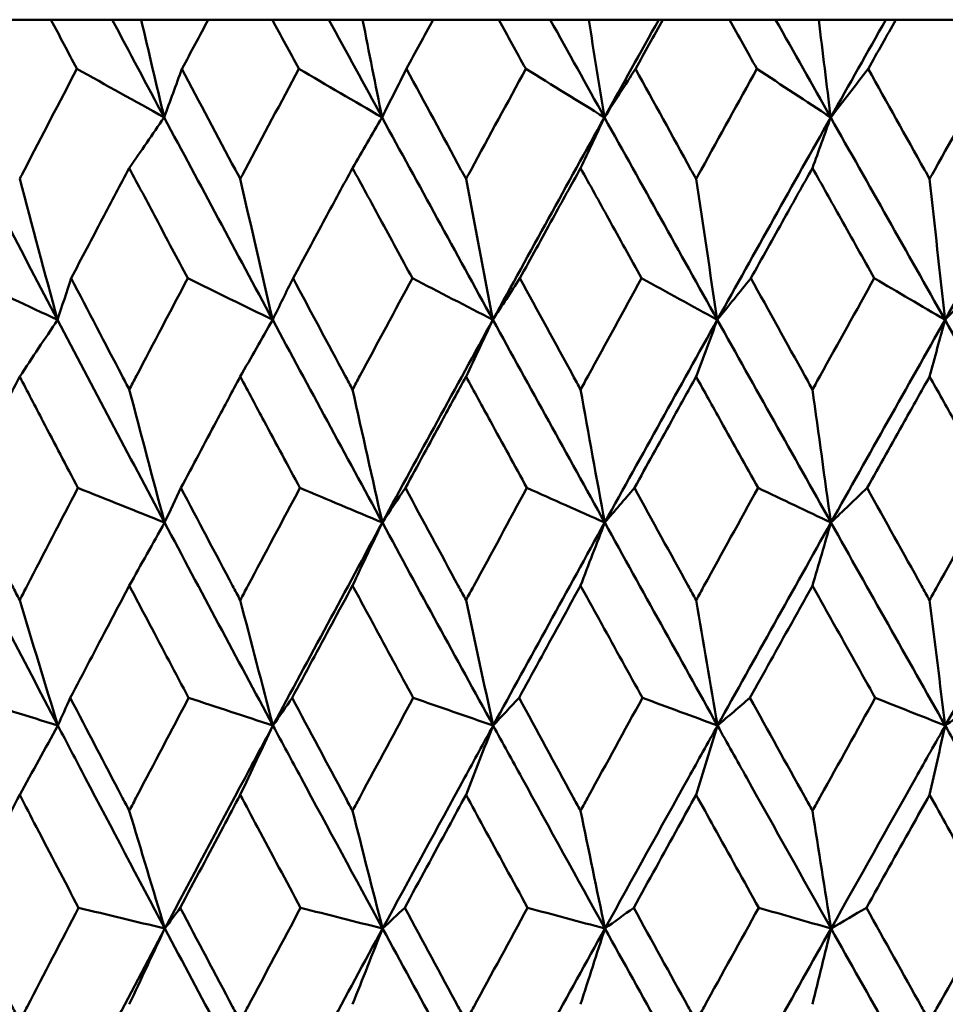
# Model space of a CAD drawing. Header units: millimetres. Extents: x 172 to 1631, y 500 to 2693.
# Tile 179 of 218: x 801.11 to 806, y 733.5 to 738.7. Entities that reach past the tile are written whole.
import ezdxf

# ---------------------------------------------------------------- set-up
doc = ezdxf.new("R2010")
doc.units = ezdxf.units.MM
doc.header["$LTSCALE"] = 10
doc.layers.add('Widoczne (ISO)', color=7, linetype='Continuous', lineweight=50)

msp = doc.modelspace()

# ---------------------------------------------------------------- linework, layer by layer
at = {"layer": 'Widoczne (ISO)'}
for p, q in [((801.2769, 738.6986), (800.9473, 738.6986)), ((801.2769, 738.6986), (801.5998, 738.6986)), ((801.5998, 738.6986), (801.7527, 738.6986)), ((801.7527, 738.6986), (802.1066, 738.6986)), ((802.4447, 738.6986), (802.1066, 738.6986)), ((802.4447, 738.6986), (802.7425, 738.6986)), ((802.7425, 738.6986), (802.9208, 738.6986)), ((802.9208, 738.6986), (803.294, 738.6986)), ((803.6394, 738.6986), (803.294, 738.6986)), ((803.6394, 738.6986), (803.9108, 738.6986)), ((803.9108, 738.6986), (804.1138, 738.6986)), ((804.1138, 738.6986), (804.4833, 738.6986)), ((804.4833, 738.6986), (804.5049, 738.6986)), ((804.8561, 738.6986), (804.5049, 738.6986)), ((804.8561, 738.6986), (805.1, 738.6986)), ((805.1, 738.6986), (805.3271, 738.6986)), ((805.3271, 738.6986), (805.6811, 738.6986)), ((805.6811, 738.6986), (805.7344, 738.6986)), ((806.0901, 738.6986), (805.7344, 738.6986))]:
    msp.add_line(p, q, dxfattribs=at)
msp.add_circle((809.2343, 768.6986), 50, dxfattribs=at)
for points, knots in [([(801.4134, 738.4393), (801.4131, 738.4399), (801.4128, 738.4404), (801.3673, 738.5268), (801.3221, 738.6127), (801.2769, 738.6986)], [0.02951568, 0.02951568, 0.02951568, 0.02951568, 0.02969929, 0.02969929, 0.05939589, 0.05939589, 0.05939589, 0.05939589]), ([(802.1066, 738.6986), (802.0606, 738.6127), (802.0147, 738.5268), (801.9686, 738.4404), (801.9683, 738.4399), (801.968, 738.4393)], [0, 0, 0, 0, 0.02969567, 0.02969567, 0.02988021, 0.02988021, 0.02988021, 0.02988021]), ([(802.5846, 738.4393), (802.5843, 738.4399), (802.5841, 738.4404), (802.5374, 738.5268), (802.491, 738.6127), (802.4447, 738.6986)], [0.02951568, 0.02951568, 0.02951568, 0.02951568, 0.02969929, 0.02969929, 0.05939589, 0.05939589, 0.05939589, 0.05939589]), ([(803.294, 738.6986), (803.247, 738.6127), (803.2001, 738.5268), (803.153, 738.4404), (803.1527, 738.4399), (803.1524, 738.4393)], [0, 0, 0, 0, 0.02969567, 0.02969567, 0.02988021, 0.02988021, 0.02988021, 0.02988021]), ([(803.7821, 738.4393), (803.7818, 738.4399), (803.7815, 738.4404), (803.7339, 738.5268), (803.6866, 738.6127), (803.6394, 738.6986)], [0.02951568, 0.02951568, 0.02951568, 0.02951568, 0.02969929, 0.02969929, 0.05939589, 0.05939589, 0.05939589, 0.05939589]), ([(804.5049, 738.6986), (804.4571, 738.6127), (804.4093, 738.5268), (804.3613, 738.4404), (804.361, 738.4399), (804.3607, 738.4393)], [0, 0, 0, 0, 0.02969567, 0.02969567, 0.02988021, 0.02988021, 0.02988021, 0.02988021]), ([(805.0011, 738.4393), (805.0008, 738.4399), (805.0005, 738.4404), (804.9522, 738.5268), (804.9041, 738.6127), (804.8561, 738.6986)], [0.02951568, 0.02951568, 0.02951568, 0.02951568, 0.02969929, 0.02969929, 0.05939589, 0.05939589, 0.05939589, 0.05939589]), ([(805.7344, 738.6986), (805.686, 738.6127), (805.6376, 738.5268), (805.5889, 738.4404), (805.5886, 738.4399), (805.5883, 738.4393)], [0, 0, 0, 0, 0.02969567, 0.02969567, 0.02988021, 0.02988021, 0.02988021, 0.02988021]), ([(801.1118, 737.8583), (801.1202, 737.8745), (801.1286, 737.8908), (801.2288, 738.0845), (801.3209, 738.2619), (801.4134, 738.4393)], [0.0853813, 0.0853813, 0.0853813, 0.0853813, 0.09097809, 0.09097809, 0.15214536, 0.15214536, 0.15214536, 0.15214536]), ([(801.968, 738.4393), (802.0616, 738.262), (802.1554, 738.0847), (802.2581, 737.891), (802.2667, 737.8746), (802.2754, 737.8583)], [0.0297954, 0.0297954, 0.0297954, 0.0297954, 0.09092493, 0.09092493, 0.09655955, 0.09655955, 0.09655955, 0.09655955]), ([(802.2754, 737.8583), (802.284, 737.8745), (802.2926, 737.8908), (802.3954, 738.0845), (802.4899, 738.2619), (802.5846, 738.4393)], [0.0853813, 0.0853813, 0.0853813, 0.0853813, 0.09097809, 0.09097809, 0.15214536, 0.15214536, 0.15214536, 0.15214536]), ([(803.1524, 738.4393), (803.248, 738.262), (803.3439, 738.0847), (803.4488, 737.891), (803.4576, 737.8746), (803.4665, 737.8583)], [0.0297954, 0.0297954, 0.0297954, 0.0297954, 0.09092493, 0.09092493, 0.09655955, 0.09655955, 0.09655955, 0.09655955]), ([(803.4665, 737.8583), (803.4753, 737.8745), (803.4841, 737.8908), (803.589, 738.0845), (803.6855, 738.2619), (803.7821, 738.4393)], [0.0853813, 0.0853813, 0.0853813, 0.0853813, 0.09097809, 0.09097809, 0.15214536, 0.15214536, 0.15214536, 0.15214536]), ([(804.3607, 738.4393), (804.4581, 738.262), (804.5556, 738.0847), (804.6623, 737.891), (804.6713, 737.8746), (804.6803, 737.8583)], [0.0297954, 0.0297954, 0.0297954, 0.0297954, 0.09092493, 0.09092493, 0.09655955, 0.09655955, 0.09655955, 0.09655955]), ([(804.6803, 737.8583), (804.6893, 737.8745), (804.6982, 737.8908), (804.805, 738.0845), (804.9029, 738.2619), (805.0011, 738.4393)], [0.0853813, 0.0853813, 0.0853813, 0.0853813, 0.09097809, 0.09097809, 0.15214536, 0.15214536, 0.15214536, 0.15214536]), ([(805.5883, 738.4393), (805.687, 738.262), (805.7858, 738.0847), (805.8939, 737.891), (805.903, 737.8746), (805.9121, 737.8583)], [0.0297954, 0.0297954, 0.0297954, 0.0297954, 0.09092493, 0.09092493, 0.09655955, 0.09655955, 0.09655955, 0.09655955]), ([(805.9121, 737.8583), (805.9212, 737.8745), (805.9302, 737.8908), (806.0383, 738.0845), (806.1375, 738.2619), (806.2368, 738.4393)], [0.0853813, 0.0853813, 0.0853813, 0.0853813, 0.09097809, 0.09097809, 0.15214536, 0.15214536, 0.15214536, 0.15214536]), ([(801.6899, 737.916), (801.6428, 737.8271), (801.5958, 737.7382), (801.4936, 737.5444), (801.4384, 737.4396), (801.3833, 737.3347)], [0.03078053, 0.03078053, 0.03078053, 0.03078053, 0.06149921, 0.06149921, 0.09773041, 0.09773041, 0.09773041, 0.09773041]), ([(801.9985, 737.3347), (801.9427, 737.4395), (801.8869, 737.5444), (801.7841, 737.7382), (801.737, 737.8271), (801.6899, 737.916)], [0.02528165, 0.02528165, 0.02528165, 0.02528165, 0.06150593, 0.06150593, 0.09223152, 0.09223152, 0.09223152, 0.09223152]), ([(802.8678, 737.916), (802.8196, 737.8271), (802.7715, 737.7382), (802.6668, 737.5444), (802.6103, 737.4396), (802.5538, 737.3347)], [0.03078053, 0.03078053, 0.03078053, 0.03078053, 0.06149921, 0.06149921, 0.09773041, 0.09773041, 0.09773041, 0.09773041]), ([(803.1835, 737.3347), (803.1264, 737.4395), (803.0694, 737.5444), (802.9642, 737.7382), (802.916, 737.8271), (802.8678, 737.916)], [0.02528165, 0.02528165, 0.02528165, 0.02528165, 0.06150593, 0.06150593, 0.09223152, 0.09223152, 0.09223152, 0.09223152]), ([(804.0708, 737.916), (804.0217, 737.8271), (803.9727, 737.7382), (803.866, 737.5444), (803.8083, 737.4396), (803.7507, 737.3347)], [0.03078053, 0.03078053, 0.03078053, 0.03078053, 0.06149921, 0.06149921, 0.09773041, 0.09773041, 0.09773041, 0.09773041]), ([(804.3924, 737.3347), (804.3343, 737.4395), (804.2763, 737.5444), (804.1691, 737.7382), (804.12, 737.8271), (804.0708, 737.916)], [0.02528165, 0.02528165, 0.02528165, 0.02528165, 0.06150593, 0.06150593, 0.09223152, 0.09223152, 0.09223152, 0.09223152]), ([(805.2943, 737.916), (805.2444, 737.8271), (805.1947, 737.7382), (805.0863, 737.5444), (805.0277, 737.4396), (804.9692, 737.3347)], [0.03078053, 0.03078053, 0.03078053, 0.03078053, 0.06149921, 0.06149921, 0.09773041, 0.09773041, 0.09773041, 0.09773041]), ([(805.6204, 737.3347), (805.5615, 737.4395), (805.5027, 737.5444), (805.394, 737.7382), (805.3441, 737.8271), (805.2943, 737.916)], [0.02528165, 0.02528165, 0.02528165, 0.02528165, 0.06150593, 0.06150593, 0.09223152, 0.09223152, 0.09223152, 0.09223152]), ([(801.3833, 737.3347), (801.4725, 737.1632), (801.562, 736.9916), (801.6645, 736.7958), (801.6772, 736.7716), (801.6899, 736.7473)], [0.02983351, 0.02983351, 0.02983351, 0.02983351, 0.0889495, 0.0889495, 0.09731113, 0.09731113, 0.09731113, 0.09731113]), ([(801.6899, 736.7473), (801.7025, 736.7715), (801.7152, 736.7956), (801.8178, 736.9914), (801.908, 737.1631), (801.9985, 737.3347)], [0.0806421, 0.0806421, 0.0806421, 0.0806421, 0.08897282, 0.08897282, 0.14811965, 0.14811965, 0.14811965, 0.14811965]), ([(802.5538, 737.3347), (802.6453, 737.1632), (802.7369, 736.9916), (802.8418, 736.7958), (802.8548, 736.7716), (802.8678, 736.7473)], [0.02983351, 0.02983351, 0.02983351, 0.02983351, 0.0889495, 0.0889495, 0.09731113, 0.09731113, 0.09731113, 0.09731113]), ([(802.8678, 736.7473), (802.8807, 736.7715), (802.8937, 736.7956), (802.9987, 736.9914), (803.091, 737.1631), (803.1835, 737.3347)], [0.0806421, 0.0806421, 0.0806421, 0.0806421, 0.08897282, 0.08897282, 0.14811965, 0.14811965, 0.14811965, 0.14811965]), ([(803.7507, 737.3347), (803.844, 737.1632), (803.9375, 736.9916), (804.0443, 736.7958), (804.0576, 736.7716), (804.0708, 736.7473)], [0.02983351, 0.02983351, 0.02983351, 0.02983351, 0.0889495, 0.0889495, 0.09731113, 0.09731113, 0.09731113, 0.09731113]), ([(804.0708, 736.7473), (804.084, 736.7715), (804.0973, 736.7956), (804.2043, 736.9914), (804.2982, 737.1631), (804.3924, 737.3347)], [0.0806421, 0.0806421, 0.0806421, 0.0806421, 0.08897282, 0.08897282, 0.14811965, 0.14811965, 0.14811965, 0.14811965]), ([(804.9692, 737.3347), (805.064, 737.1632), (805.1589, 736.9916), (805.2674, 736.7958), (805.2808, 736.7716), (805.2943, 736.7473)], [0.02983351, 0.02983351, 0.02983351, 0.02983351, 0.0889495, 0.0889495, 0.09731113, 0.09731113, 0.09731113, 0.09731113]), ([(805.2943, 736.7473), (805.3077, 736.7715), (805.3211, 736.7956), (805.4296, 736.9914), (805.525, 737.1631), (805.6204, 737.3347)], [0.0806421, 0.0806421, 0.0806421, 0.0806421, 0.08897282, 0.08897282, 0.14811965, 0.14811965, 0.14811965, 0.14811965]), ([(801.1118, 736.8156), (801.0709, 736.7372), (801.0301, 736.6587), (800.9284, 736.4629), (800.8676, 736.3455), (800.807, 736.2282)], [0.03448054, 0.03448054, 0.03448054, 0.03448054, 0.06157222, 0.06157222, 0.10209717, 0.10209717, 0.10209717, 0.10209717]), ([(801.4189, 736.2282), (801.3574, 736.3455), (801.2959, 736.4629), (801.1936, 736.6587), (801.1527, 736.7372), (801.1118, 736.8156)], [0.02104899, 0.02104899, 0.02104899, 0.02104899, 0.0615671, 0.0615671, 0.08866561, 0.08866561, 0.08866561, 0.08866561]), ([(802.2754, 736.8156), (802.2335, 736.7372), (802.1916, 736.6587), (802.0872, 736.4629), (802.0248, 736.3455), (801.9625, 736.2282)], [0.03448054, 0.03448054, 0.03448054, 0.03448054, 0.06157222, 0.06157222, 0.10209717, 0.10209717, 0.10209717, 0.10209717]), ([(802.5903, 736.2282), (802.5272, 736.3455), (802.4643, 736.4629), (802.3593, 736.6587), (802.3174, 736.7372), (802.2754, 736.8156)], [0.02104899, 0.02104899, 0.02104899, 0.02104899, 0.0615671, 0.0615671, 0.08866561, 0.08866561, 0.08866561, 0.08866561]), ([(803.4665, 736.8156), (803.4236, 736.7372), (803.3808, 736.6587), (803.2742, 736.4629), (803.2104, 736.3455), (803.1467, 736.2282)], [0.03448054, 0.03448054, 0.03448054, 0.03448054, 0.06157222, 0.06157222, 0.10209717, 0.10209717, 0.10209717, 0.10209717]), ([(803.7879, 736.2282), (803.7236, 736.3455), (803.6593, 736.4629), (803.5522, 736.6587), (803.5093, 736.7372), (803.4665, 736.8156)], [0.02104899, 0.02104899, 0.02104899, 0.02104899, 0.0615671, 0.0615671, 0.08866561, 0.08866561, 0.08866561, 0.08866561]), ([(804.6803, 736.8156), (804.6367, 736.7372), (804.5932, 736.6587), (804.4847, 736.4629), (804.4198, 736.3455), (804.3549, 736.2282)], [0.03448054, 0.03448054, 0.03448054, 0.03448054, 0.06157222, 0.06157222, 0.10209717, 0.10209717, 0.10209717, 0.10209717]), ([(805.007, 736.2282), (804.9416, 736.3455), (804.8763, 736.4629), (804.7675, 736.6587), (804.7239, 736.7372), (804.6803, 736.8156)], [0.02104899, 0.02104899, 0.02104899, 0.02104899, 0.0615671, 0.0615671, 0.08866561, 0.08866561, 0.08866561, 0.08866561]), ([(805.9121, 736.8156), (805.868, 736.7372), (805.8239, 736.6587), (805.714, 736.4629), (805.6482, 736.3455), (805.5824, 736.2282)], [0.03448054, 0.03448054, 0.03448054, 0.03448054, 0.06157222, 0.06157222, 0.10209717, 0.10209717, 0.10209717, 0.10209717]), ([(806.2428, 736.2282), (806.1767, 736.3455), (806.1106, 736.4629), (806.0004, 736.6587), (805.9562, 736.7372), (805.9121, 736.8156)], [0.02104899, 0.02104899, 0.02104899, 0.02104899, 0.0615671, 0.0615671, 0.08866561, 0.08866561, 0.08866561, 0.08866561]), ([(800.807, 736.2282), (800.8952, 736.056), (800.9838, 735.8838), (801.0857, 735.6863), (801.0987, 735.6611), (801.1118, 735.6359)], [0.02530969, 0.02530969, 0.02530969, 0.02530969, 0.08465152, 0.08465152, 0.09334823, 0.09334823, 0.09334823, 0.09334823]), ([(801.1118, 735.6359), (801.1248, 735.661), (801.1378, 735.6862), (801.2399, 735.8836), (801.3293, 736.0559), (801.4189, 736.2282)], [0.07597559, 0.07597559, 0.07597559, 0.07597559, 0.08464777, 0.08464777, 0.14401425, 0.14401425, 0.14401425, 0.14401425]), ([(801.9625, 736.2282), (802.0531, 736.056), (802.1441, 735.8838), (802.2487, 735.6863), (802.262, 735.6611), (802.2754, 735.6359)], [0.02530969, 0.02530969, 0.02530969, 0.02530969, 0.08465152, 0.08465152, 0.09334823, 0.09334823, 0.09334823, 0.09334823]), ([(802.2754, 735.6359), (802.2887, 735.661), (802.3021, 735.6862), (802.4068, 735.8836), (802.4984, 736.0559), (802.5903, 736.2282)], [0.07597559, 0.07597559, 0.07597559, 0.07597559, 0.08464777, 0.08464777, 0.14401425, 0.14401425, 0.14401425, 0.14401425]), ([(803.1467, 736.2282), (803.2394, 736.056), (803.3323, 735.8838), (803.4392, 735.6863), (803.4528, 735.6611), (803.4665, 735.6359)], [0.02530969, 0.02530969, 0.02530969, 0.02530969, 0.08465152, 0.08465152, 0.09334823, 0.09334823, 0.09334823, 0.09334823]), ([(803.4665, 735.6359), (803.4801, 735.661), (803.4937, 735.6862), (803.6007, 735.8836), (803.6942, 736.0559), (803.7879, 736.2282)], [0.07597559, 0.07597559, 0.07597559, 0.07597559, 0.08464777, 0.08464777, 0.14401425, 0.14401425, 0.14401425, 0.14401425]), ([(804.3549, 736.2282), (804.4493, 736.056), (804.5439, 735.8838), (804.6525, 735.6863), (804.6664, 735.6611), (804.6803, 735.6359)], [0.02530969, 0.02530969, 0.02530969, 0.02530969, 0.08465152, 0.08465152, 0.09334823, 0.09334823, 0.09334823, 0.09334823]), ([(804.6803, 735.6359), (804.6942, 735.661), (804.708, 735.6862), (804.8168, 735.8836), (804.9118, 736.0559), (805.007, 736.2282)], [0.07597559, 0.07597559, 0.07597559, 0.07597559, 0.08464777, 0.08464777, 0.14401425, 0.14401425, 0.14401425, 0.14401425]), ([(805.5824, 736.2282), (805.6781, 736.056), (805.774, 735.8838), (805.884, 735.6863), (805.898, 735.6611), (805.9121, 735.6359)], [0.02530969, 0.02530969, 0.02530969, 0.02530969, 0.08465152, 0.08465152, 0.09334823, 0.09334823, 0.09334823, 0.09334823]), ([(805.9121, 735.6359), (805.9261, 735.661), (805.9402, 735.6862), (806.0503, 735.8836), (806.1465, 736.0559), (806.2428, 736.2282)], [0.07597559, 0.07597559, 0.07597559, 0.07597559, 0.08464777, 0.08464777, 0.14401425, 0.14401425, 0.14401425, 0.14401425]), ([(801.6899, 735.7129), (801.6542, 735.6452), (801.6186, 735.5776), (801.5148, 735.3802), (801.4467, 735.2504), (801.3788, 735.1207)], [0.03825175, 0.03825175, 0.03825175, 0.03825175, 0.06160817, 0.06160817, 0.10638617, 0.10638617, 0.10638617, 0.10638617]), ([(802.0031, 735.1207), (801.9342, 735.2504), (801.8656, 735.3801), (801.7613, 735.5775), (801.7256, 735.6452), (801.6899, 735.7129)], [0.01681985, 0.01681985, 0.01681985, 0.01681985, 0.06159108, 0.06159108, 0.08495433, 0.08495433, 0.08495433, 0.08495433]), ([(802.8678, 735.7129), (802.8313, 735.6452), (802.7948, 735.5776), (802.6885, 735.3802), (802.6188, 735.2504), (802.5492, 735.1207)], [0.03825175, 0.03825175, 0.03825175, 0.03825175, 0.06160817, 0.06160817, 0.10638617, 0.10638617, 0.10638617, 0.10638617]), ([(803.1882, 735.1207), (803.1178, 735.2504), (803.0476, 735.3801), (802.9409, 735.5775), (802.9043, 735.6452), (802.8678, 735.7129)], [0.01681985, 0.01681985, 0.01681985, 0.01681985, 0.06159108, 0.06159108, 0.08495433, 0.08495433, 0.08495433, 0.08495433]), ([(804.0708, 735.7129), (804.0336, 735.6452), (803.9964, 735.5776), (803.8881, 735.3802), (803.817, 735.2504), (803.746, 735.1207)], [0.03825175, 0.03825175, 0.03825175, 0.03825175, 0.06160817, 0.06160817, 0.10638617, 0.10638617, 0.10638617, 0.10638617]), ([(804.3972, 735.1207), (804.3255, 735.2504), (804.254, 735.3801), (804.1453, 735.5775), (804.1081, 735.6452), (804.0708, 735.7129)], [0.01681985, 0.01681985, 0.01681985, 0.01681985, 0.06159108, 0.06159108, 0.08495433, 0.08495433, 0.08495433, 0.08495433]), ([(805.2943, 735.7129), (805.2565, 735.6452), (805.2188, 735.5776), (805.1087, 735.3802), (805.0365, 735.2504), (804.9644, 735.1207)], [0.03825175, 0.03825175, 0.03825175, 0.03825175, 0.06160817, 0.06160817, 0.10638617, 0.10638617, 0.10638617, 0.10638617]), ([(805.6252, 735.1207), (805.5526, 735.2504), (805.4801, 735.3801), (805.3698, 735.5775), (805.332, 735.6452), (805.2943, 735.7129)], [0.01681985, 0.01681985, 0.01681985, 0.01681985, 0.06159108, 0.06159108, 0.08495433, 0.08495433, 0.08495433, 0.08495433]), ([(801.3788, 735.1207), (801.4688, 734.9477), (801.5591, 734.7747), (801.6631, 734.5761), (801.6765, 734.5505), (801.6899, 734.5249)], [0.02053386, 0.02053386, 0.02053386, 0.02053386, 0.08016461, 0.08016461, 0.08898694, 0.08898694, 0.08898694, 0.08898694]), ([(801.6899, 734.5249), (801.7033, 734.5504), (801.7166, 734.576), (801.8208, 734.7746), (801.9118, 734.9476), (802.0031, 735.1207)], [0.07138254, 0.07138254, 0.07138254, 0.07138254, 0.08018544, 0.08018544, 0.13983561, 0.13983561, 0.13983561, 0.13983561]), ([(802.5492, 735.1207), (802.6414, 734.9477), (802.7339, 734.7747), (802.8403, 734.5761), (802.8541, 734.5505), (802.8678, 734.5249)], [0.02053386, 0.02053386, 0.02053386, 0.02053386, 0.08016461, 0.08016461, 0.08898694, 0.08898694, 0.08898694, 0.08898694]), ([(802.8678, 734.5249), (802.8815, 734.5504), (802.8952, 734.576), (803.0018, 734.7746), (803.0949, 734.9476), (803.1882, 735.1207)], [0.07138254, 0.07138254, 0.07138254, 0.07138254, 0.08018544, 0.08018544, 0.13983561, 0.13983561, 0.13983561, 0.13983561]), ([(803.746, 735.1207), (803.8401, 734.9477), (803.9344, 734.7747), (804.0429, 734.5761), (804.0569, 734.5505), (804.0708, 734.5249)], [0.02053386, 0.02053386, 0.02053386, 0.02053386, 0.08016461, 0.08016461, 0.08898694, 0.08898694, 0.08898694, 0.08898694]), ([(804.0708, 734.5249), (804.0848, 734.5504), (804.0988, 734.576), (804.2074, 734.7746), (804.3022, 734.9476), (804.3972, 735.1207)], [0.07138254, 0.07138254, 0.07138254, 0.07138254, 0.08018544, 0.08018544, 0.13983561, 0.13983561, 0.13983561, 0.13983561]), ([(804.9644, 735.1207), (805.06, 734.9477), (805.1558, 734.7747), (805.2659, 734.5761), (805.2801, 734.5505), (805.2943, 734.5249)], [0.02053386, 0.02053386, 0.02053386, 0.02053386, 0.08016461, 0.08016461, 0.08898694, 0.08898694, 0.08898694, 0.08898694]), ([(805.2943, 734.5249), (805.3084, 734.5504), (805.3226, 734.576), (805.4328, 734.7746), (805.529, 734.9476), (805.6252, 735.1207)], [0.07138254, 0.07138254, 0.07138254, 0.07138254, 0.08018544, 0.08018544, 0.13983561, 0.13983561, 0.13983561, 0.13983561]), ([(801.8777, 733.9037), (801.7371, 734.1687), (801.5972, 734.4337), (801.4097, 734.7906), (801.3614, 734.8825), (801.3133, 734.9745)], [0.3692784, 0.3692784, 0.3692784, 0.3692784, 0.4608442, 0.4608442, 0.492629, 0.492629, 0.492629, 0.492629]), ([(801.8777, 733.9037), (802.018, 734.1687), (802.1589, 734.4337), (802.3496, 734.7906), (802.3988, 734.8825), (802.448, 734.9745)], [0.3692784, 0.3692784, 0.3692784, 0.3692784, 0.4608442, 0.4608442, 0.492629, 0.492629, 0.492629, 0.492629]), ([(803.0263, 733.9037), (802.8824, 734.1687), (802.7391, 734.4337), (802.5469, 734.7906), (802.4974, 734.8825), (802.448, 734.9745)], [0.3692784, 0.3692784, 0.3692784, 0.3692784, 0.4608442, 0.4608442, 0.492629, 0.492629, 0.492629, 0.492629]), ([(803.0263, 733.9037), (803.1699, 734.1687), (803.3141, 734.4337), (803.5089, 734.7906), (803.5592, 734.8825), (803.6096, 734.9745)], [0.3692784, 0.3692784, 0.3692784, 0.3692784, 0.4608442, 0.4608442, 0.492629, 0.492629, 0.492629, 0.492629]), ([(804.1994, 733.9037), (804.0528, 734.1687), (803.9066, 734.4337), (803.7105, 734.7906), (803.66, 734.8825), (803.6096, 734.9745)], [0.3692784, 0.3692784, 0.3692784, 0.3692784, 0.4608442, 0.4608442, 0.492629, 0.492629, 0.492629, 0.492629]), ([(804.1994, 733.9037), (804.3458, 734.1687), (804.4926, 734.4337), (804.6909, 734.7906), (804.7421, 734.8825), (804.7933, 734.9745)], [0.3692784, 0.3692784, 0.3692784, 0.3692784, 0.4608442, 0.4608442, 0.492629, 0.492629, 0.492629, 0.492629]), ([(805.3923, 733.9037), (805.2436, 734.1687), (805.0952, 734.4337), (804.8959, 734.7906), (804.8446, 734.8825), (804.7933, 734.9745)], [0.3692784, 0.3692784, 0.3692784, 0.3692784, 0.4608442, 0.4608442, 0.492629, 0.492629, 0.492629, 0.492629]), ([(805.3923, 733.9037), (805.541, 734.1687), (805.6899, 734.4337), (805.8908, 734.7906), (805.9427, 734.8825), (805.9945, 734.9745)], [0.3692784, 0.3692784, 0.3692784, 0.3692784, 0.4608442, 0.4608442, 0.492629, 0.492629, 0.492629, 0.492629]), ([(806.6005, 733.9037), (806.4502, 734.1687), (806.3001, 734.4337), (806.0984, 734.7906), (806.0465, 734.8825), (805.9945, 734.9745)], [0.3692784, 0.3692784, 0.3692784, 0.3692784, 0.4608442, 0.4608442, 0.492629, 0.492629, 0.492629, 0.492629]), ([(801.1118, 734.6087), (801.0824, 734.5522), (801.0531, 734.4957), (800.9501, 734.2972), (800.8767, 734.1552), (800.8035, 734.0132)], [0.04208868, 0.04208868, 0.04208868, 0.04208868, 0.06158988, 0.06158988, 0.11059803, 0.11059803, 0.11059803, 0.11059803]), ([(801.4224, 734.0132), (801.3481, 734.1552), (801.274, 734.2971), (801.1706, 734.4956), (801.1412, 734.5522), (801.1118, 734.6087)], [0.01259731, 0.01259731, 0.01259731, 0.01259731, 0.06159863, 0.06159863, 0.08110666, 0.08110666, 0.08110666, 0.08110666]), ([(802.2754, 734.6087), (802.2453, 734.5522), (802.2152, 734.4957), (802.1095, 734.2972), (802.0341, 734.1552), (801.9589, 734.0132)], [0.04208868, 0.04208868, 0.04208868, 0.04208868, 0.06158988, 0.06158988, 0.11059803, 0.11059803, 0.11059803, 0.11059803]), ([(802.5939, 734.0132), (802.5178, 734.1552), (802.4417, 734.2971), (802.3357, 734.4956), (802.3055, 734.5522), (802.2754, 734.6087)], [0.01259731, 0.01259731, 0.01259731, 0.01259731, 0.06159863, 0.06159863, 0.08110666, 0.08110666, 0.08110666, 0.08110666]), ([(803.4665, 734.6087), (803.4357, 734.5522), (803.4049, 734.4957), (803.297, 734.2972), (803.2199, 734.1552), (803.143, 734.0132)], [0.04208868, 0.04208868, 0.04208868, 0.04208868, 0.06158988, 0.06158988, 0.11059803, 0.11059803, 0.11059803, 0.11059803]), ([(803.7916, 734.0132), (803.7139, 734.1552), (803.6363, 734.2971), (803.5281, 734.4956), (803.4973, 734.5522), (803.4665, 734.6087)], [0.01259731, 0.01259731, 0.01259731, 0.01259731, 0.06159863, 0.06159863, 0.08110666, 0.08110666, 0.08110666, 0.08110666]), ([(804.6803, 734.6087), (804.649, 734.5522), (804.6177, 734.4957), (804.5079, 734.2972), (804.4295, 734.1552), (804.3512, 734.0132)], [0.04208868, 0.04208868, 0.04208868, 0.04208868, 0.06158988, 0.06158988, 0.11059803, 0.11059803, 0.11059803, 0.11059803]), ([(805.0107, 734.0132), (804.9318, 734.1552), (804.853, 734.2971), (804.7429, 734.4956), (804.7116, 734.5522), (804.6803, 734.6087)], [0.01259731, 0.01259731, 0.01259731, 0.01259731, 0.06159863, 0.06159863, 0.08110666, 0.08110666, 0.08110666, 0.08110666]), ([(805.9121, 734.6087), (805.8804, 734.5522), (805.8487, 734.4957), (805.7375, 734.2972), (805.658, 734.1552), (805.5786, 734.0132)], [0.04208868, 0.04208868, 0.04208868, 0.04208868, 0.06158988, 0.06158988, 0.11059803, 0.11059803, 0.11059803, 0.11059803]), ([(806.2466, 734.0132), (806.1667, 734.1552), (806.087, 734.2971), (805.9755, 734.4956), (805.9438, 734.5522), (805.9121, 734.6087)], [0.01259731, 0.01259731, 0.01259731, 0.01259731, 0.06159863, 0.06159863, 0.08110666, 0.08110666, 0.08110666, 0.08110666]), ([(800.8035, 734.0132), (800.8928, 733.8391), (800.9825, 733.6651), (801.0856, 733.4658), (801.0987, 733.4405), (801.1118, 733.4152)], [0.01556037, 0.01556037, 0.01556037, 0.01556037, 0.07555527, 0.07555527, 0.08428623, 0.08428623, 0.08428623, 0.08428623]), ([(801.1118, 733.4152), (801.1249, 733.4404), (801.138, 733.4657), (801.2413, 733.665), (801.3317, 733.8391), (801.4224, 734.0132)], [0.06686277, 0.06686277, 0.06686277, 0.06686277, 0.07557848, 0.07557848, 0.13558897, 0.13558897, 0.13558897, 0.13558897]), ([(801.9589, 734.0132), (802.0506, 733.8391), (802.1427, 733.6651), (802.2485, 733.4658), (802.2619, 733.4405), (802.2754, 733.4152)], [0.01556037, 0.01556037, 0.01556037, 0.01556037, 0.07555527, 0.07555527, 0.08428623, 0.08428623, 0.08428623, 0.08428623]), ([(802.2754, 733.4152), (802.2888, 733.4404), (802.3023, 733.4657), (802.4082, 733.665), (802.501, 733.8391), (802.5939, 734.0132)], [0.06686277, 0.06686277, 0.06686277, 0.06686277, 0.07557848, 0.07557848, 0.13558897, 0.13558897, 0.13558897, 0.13558897]), ([(803.143, 734.0132), (803.2368, 733.8391), (803.3309, 733.6651), (803.439, 733.4658), (803.4527, 733.4405), (803.4665, 733.4152)], [0.01556037, 0.01556037, 0.01556037, 0.01556037, 0.07555527, 0.07555527, 0.08428623, 0.08428623, 0.08428623, 0.08428623]), ([(803.4665, 733.4152), (803.4802, 733.4404), (803.4939, 733.4657), (803.6021, 733.665), (803.6968, 733.8391), (803.7916, 734.0132)], [0.06686277, 0.06686277, 0.06686277, 0.06686277, 0.07557848, 0.07557848, 0.13558897, 0.13558897, 0.13558897, 0.13558897]), ([(804.3512, 734.0132), (804.4467, 733.8391), (804.5425, 733.6651), (804.6524, 733.4658), (804.6663, 733.4405), (804.6803, 733.4152)], [0.01556037, 0.01556037, 0.01556037, 0.01556037, 0.07555527, 0.07555527, 0.08428623, 0.08428623, 0.08428623, 0.08428623]), ([(804.6803, 733.4152), (804.6943, 733.4404), (804.7082, 733.4657), (804.8182, 733.665), (804.9144, 733.8391), (805.0107, 734.0132)], [0.06686277, 0.06686277, 0.06686277, 0.06686277, 0.07557848, 0.07557848, 0.13558897, 0.13558897, 0.13558897, 0.13558897]), ([(805.5786, 734.0132), (805.6755, 733.8391), (805.7725, 733.6651), (805.8838, 733.4658), (805.898, 733.4405), (805.9121, 733.4152)], [0.01556037, 0.01556037, 0.01556037, 0.01556037, 0.07555527, 0.07555527, 0.08428623, 0.08428623, 0.08428623, 0.08428623]), ([(805.9121, 733.4152), (805.9262, 733.4404), (805.9404, 733.4657), (806.0518, 733.665), (806.1491, 733.8391), (806.2466, 734.0132)], [0.06686277, 0.06686277, 0.06686277, 0.06686277, 0.07557848, 0.07557848, 0.13558897, 0.13558897, 0.13558897, 0.13558897])]:
    msp.add_open_spline(points, degree=3, knots=knots, dxfattribs=at)
for points in [[(801.874, 738.1832), (801.7824, 738.355), (801.691, 738.5269), (801.5998, 738.6986)], [(801.7527, 738.6986), (801.793, 738.5265), (801.8334, 738.3547), (801.874, 738.1832)], [(803.0232, 738.1832), (802.9294, 738.355), (802.8359, 738.5269), (802.7425, 738.6986)], [(802.9208, 738.6986), (802.9548, 738.5265), (802.9889, 738.3547), (803.0232, 738.1832)], [(804.1969, 738.1832), (804.1014, 738.355), (804.006, 738.5269), (803.9108, 738.6986)], [(804.1138, 738.6986), (804.1414, 738.5265), (804.1691, 738.3547), (804.1969, 738.1832)], [(804.1969, 738.1832), (804.2922, 738.355), (804.3876, 738.5269), (804.4833, 738.6986)], [(805.3905, 738.1832), (805.2935, 738.355), (805.1967, 738.5269), (805.1, 738.6986)], [(805.3271, 738.6986), (805.3481, 738.5265), (805.3692, 738.3547), (805.3905, 738.1832)], [(805.3905, 738.1832), (805.4872, 738.355), (805.584, 738.5269), (805.6811, 738.6986)], [(801.874, 738.1832), (801.7205, 738.2685), (801.567, 738.3539), (801.4134, 738.4393)], [(801.874, 738.1832), (801.9053, 738.2685), (801.9366, 738.3539), (801.968, 738.4393)], [(803.0232, 738.1832), (802.8771, 738.2685), (802.7309, 738.3539), (802.5846, 738.4393)], [(803.0232, 738.1832), (803.0662, 738.2685), (803.1092, 738.3539), (803.1524, 738.4393)], [(804.1969, 738.1832), (804.0587, 738.2685), (803.9204, 738.3539), (803.7821, 738.4393)], [(804.1969, 738.1832), (804.2514, 738.2685), (804.306, 738.3539), (804.3607, 738.4393)], [(805.3905, 738.1832), (805.2607, 738.2685), (805.131, 738.3539), (805.0011, 738.4393)], [(805.3905, 738.1832), (805.4563, 738.2685), (805.5223, 738.3539), (805.5883, 738.4393)], [(801.3113, 737.1151), (801.1244, 737.4713), (800.9385, 737.8273), (800.7539, 738.1832)], [(801.6899, 737.916), (801.7512, 738.0052), (801.8126, 738.0942), (801.874, 738.1832)], [(802.4464, 737.1151), (802.2546, 737.4713), (802.0638, 737.8273), (801.874, 738.1832)], [(802.8678, 737.916), (802.9196, 738.0052), (802.9714, 738.0942), (803.0232, 738.1832)], [(803.6082, 737.1151), (803.4124, 737.4713), (803.2174, 737.8273), (803.0232, 738.1832)], [(803.6082, 737.1151), (803.8034, 737.4713), (803.9997, 737.8273), (804.1969, 738.1832)], [(804.0708, 737.916), (804.1128, 738.0052), (804.1549, 738.0942), (804.1969, 738.1832)], [(804.7922, 737.1151), (804.5932, 737.4713), (804.3947, 737.8273), (804.1969, 738.1832)], [(804.7922, 737.1151), (804.9908, 737.4713), (805.1902, 737.8273), (805.3905, 738.1832)], [(805.2943, 737.916), (805.3263, 738.0052), (805.3584, 738.0942), (805.3905, 738.1832)], [(805.9937, 737.1151), (805.7922, 737.4713), (805.5911, 737.8273), (805.3905, 738.1832)], [(805.9937, 737.1151), (806.1949, 737.4713), (806.3968, 737.8273), (806.5992, 738.1832)], [(801.1118, 737.8583), (801.1779, 737.6099), (801.2444, 737.3622), (801.3113, 737.1151)], [(802.2754, 737.8583), (802.332, 737.6099), (802.389, 737.3622), (802.4464, 737.1151)], [(803.4665, 737.8583), (803.5134, 737.6099), (803.5607, 737.3622), (803.6082, 737.1151)], [(804.6803, 737.8583), (804.7174, 737.6099), (804.7547, 737.3622), (804.7922, 737.1151)], [(805.9121, 737.8583), (805.9392, 737.6099), (805.9664, 737.3622), (805.9937, 737.1151)], [(801.3113, 737.1151), (801.1549, 737.1883), (800.9985, 737.2615), (800.842, 737.3347)], [(801.3113, 737.1151), (801.3353, 737.1883), (801.3593, 737.2615), (801.3833, 737.3347)], [(802.4464, 737.1151), (802.2971, 737.1883), (802.1478, 737.2615), (801.9985, 737.3347)], [(802.4464, 737.1151), (802.4821, 737.1883), (802.5179, 737.2615), (802.5538, 737.3347)], [(803.6082, 737.1151), (803.4667, 737.1883), (803.3251, 737.2615), (803.1835, 737.3347)], [(803.6082, 737.1151), (803.6556, 737.1883), (803.7031, 737.2615), (803.7507, 737.3347)], [(804.7922, 737.1151), (804.659, 737.1883), (804.5257, 737.2615), (804.3924, 737.3347)], [(804.7922, 737.1151), (804.8511, 737.1883), (804.9101, 737.2615), (804.9692, 737.3347)], [(805.9937, 737.1151), (805.8693, 737.1883), (805.7449, 737.2615), (805.6204, 737.3347)], [(805.9937, 737.1151), (806.0639, 737.1883), (806.1342, 737.2615), (806.2045, 737.3347)], [(801.1118, 736.8156), (801.1783, 736.9156), (801.2448, 737.0154), (801.3113, 737.1151)], [(801.8762, 736.0453), (801.6868, 736.4019), (801.4985, 736.7586), (801.3113, 737.1151)], [(802.2754, 736.8156), (802.3324, 736.9156), (802.3893, 737.0154), (802.4464, 737.1151)], [(803.025, 736.0453), (802.8312, 736.4019), (802.6383, 736.7586), (802.4464, 737.1151)], [(803.025, 736.0453), (803.2183, 736.4019), (803.4127, 736.7586), (803.6082, 737.1151)], [(803.4665, 736.8156), (803.5137, 736.9156), (803.5609, 737.0154), (803.6082, 737.1151)], [(804.1984, 736.0453), (804.0009, 736.4019), (803.8042, 736.7586), (803.6082, 737.1151)], [(804.1984, 736.0453), (804.3954, 736.4019), (804.5934, 736.7586), (804.7922, 737.1151)], [(804.6803, 736.8156), (804.7176, 736.9156), (804.7549, 737.0154), (804.7922, 737.1151)], [(805.3916, 736.0453), (805.1913, 736.4019), (804.9914, 736.7586), (804.7922, 737.1151)], [(805.3916, 736.0453), (805.5916, 736.4019), (805.7923, 736.7586), (805.9937, 737.1151)], [(805.9121, 736.8156), (805.9393, 736.9156), (805.9665, 737.0154), (805.9937, 737.1151)], [(806.6, 736.0453), (806.3975, 736.4019), (806.1954, 736.7586), (805.9937, 737.1151)], [(801.6899, 736.7473), (801.7517, 736.5127), (801.8138, 736.2787), (801.8762, 736.0453)], [(802.8678, 736.7473), (802.9199, 736.5127), (802.9724, 736.2787), (803.025, 736.0453)], [(804.0708, 736.7473), (804.1131, 736.5127), (804.1556, 736.2787), (804.1984, 736.0453)], [(805.2943, 736.7473), (805.3265, 736.5127), (805.359, 736.2787), (805.3916, 736.0453)], [(801.8762, 736.0453), (801.7238, 736.1062), (801.5714, 736.1672), (801.4189, 736.2282)], [(801.8762, 736.0453), (801.9049, 736.1062), (801.9337, 736.1672), (801.9625, 736.2282)], [(803.025, 736.0453), (802.8801, 736.1062), (802.7352, 736.1672), (802.5903, 736.2282)], [(803.025, 736.0453), (803.0655, 736.1062), (803.1061, 736.1672), (803.1467, 736.2282)], [(804.1984, 736.0453), (804.0616, 736.1062), (803.9247, 736.1672), (803.7879, 736.2282)], [(804.1984, 736.0453), (804.2505, 736.1062), (804.3027, 736.1672), (804.3549, 736.2282)], [(805.3916, 736.0453), (805.2634, 736.1062), (805.1352, 736.1672), (805.007, 736.2282)], [(805.3916, 736.0453), (805.4551, 736.1062), (805.5188, 736.1672), (805.5824, 736.2282)], [(801.3133, 734.9745), (801.1265, 735.3314), (800.9408, 735.6883), (800.7564, 736.0453)], [(801.6899, 735.7129), (801.7519, 735.8238), (801.8141, 735.9346), (801.8762, 736.0453)], [(802.448, 734.9745), (802.2564, 735.3314), (802.0658, 735.6883), (801.8762, 736.0453)], [(802.448, 734.9745), (802.6392, 735.3314), (802.8316, 735.6883), (803.025, 736.0453)], [(802.8678, 735.7129), (802.9202, 735.8238), (802.9726, 735.9346), (803.025, 736.0453)], [(803.6096, 734.9745), (803.4139, 735.3314), (803.219, 735.6883), (803.025, 736.0453)], [(803.6096, 734.9745), (803.8049, 735.3314), (804.0012, 735.6883), (804.1984, 736.0453)], [(804.0708, 735.7129), (804.1133, 735.8238), (804.1558, 735.9346), (804.1984, 736.0453)], [(804.7933, 734.9745), (804.5943, 735.3314), (804.396, 735.6883), (804.1984, 736.0453)], [(804.7933, 734.9745), (804.9919, 735.3314), (805.1914, 735.6883), (805.3916, 736.0453)], [(805.2943, 735.7129), (805.3267, 735.8238), (805.3591, 735.9346), (805.3916, 736.0453)], [(805.9945, 734.9745), (805.7931, 735.3314), (805.5921, 735.6883), (805.3916, 736.0453)], [(805.9945, 734.9745), (806.1958, 735.3314), (806.3976, 735.6883), (806.6, 736.0453)], [(801.1118, 735.6359), (801.1786, 735.4149), (801.2458, 735.1944), (801.3133, 734.9745)], [(802.2754, 735.6359), (802.3327, 735.4149), (802.3902, 735.1944), (802.448, 734.9745)], [(803.4665, 735.6359), (803.5139, 735.4149), (803.5616, 735.1944), (803.6096, 734.9745)], [(804.6803, 735.6359), (804.7178, 735.4149), (804.7555, 735.1944), (804.7933, 734.9745)], [(805.9121, 735.6359), (805.9395, 735.4149), (805.9669, 735.1944), (805.9945, 734.9745)], [(801.3133, 734.9745), (801.1577, 735.0232), (801.0021, 735.072), (800.8465, 735.1207)], [(801.3133, 734.9745), (801.3351, 735.0232), (801.357, 735.072), (801.3788, 735.1207)], [(802.448, 734.9745), (802.2997, 735.0232), (802.1514, 735.072), (802.0031, 735.1207)], [(802.448, 734.9745), (802.4817, 735.0232), (802.5155, 735.072), (802.5492, 735.1207)], [(803.6096, 734.9745), (803.4691, 735.0232), (803.3287, 735.072), (803.1882, 735.1207)], [(803.6096, 734.9745), (803.655, 735.0232), (803.7005, 735.072), (803.746, 735.1207)], [(804.7933, 734.9745), (804.6613, 735.0232), (804.5292, 735.072), (804.3972, 735.1207)], [(804.7933, 734.9745), (804.8503, 735.0232), (804.9073, 735.072), (804.9644, 735.1207)], [(805.9945, 734.9745), (805.8715, 735.0232), (805.7484, 735.072), (805.6252, 735.1207)], [(805.9945, 734.9745), (806.0629, 735.0232), (806.1313, 735.072), (806.1997, 735.1207)], [(801.1118, 734.6087), (801.1789, 734.7308), (801.2461, 734.8528), (801.3133, 734.9745)], [(802.2754, 734.6087), (802.3329, 734.7308), (802.3904, 734.8528), (802.448, 734.9745)], [(803.4665, 734.6087), (803.5141, 734.7308), (803.5618, 734.8528), (803.6096, 734.9745)], [(804.6803, 734.6087), (804.7179, 734.7308), (804.7556, 734.8528), (804.7933, 734.9745)], [(805.9121, 734.6087), (805.9396, 734.7308), (805.967, 734.8528), (805.9945, 734.9745)], [(801.6899, 734.5249), (801.7522, 734.3173), (801.8148, 734.1102), (801.8777, 733.9037)], [(802.8678, 734.5249), (802.9204, 734.3173), (802.9732, 734.1102), (803.0263, 733.9037)], [(804.0708, 734.5249), (804.1135, 734.3173), (804.1564, 734.1102), (804.1994, 733.9037)], [(805.2943, 734.5249), (805.3268, 734.3173), (805.3595, 734.1102), (805.3923, 733.9037)], [(801.8777, 733.9037), (801.7259, 733.9402), (801.5742, 733.9767), (801.4224, 734.0132)], [(801.8777, 733.9037), (801.9047, 733.9402), (801.9318, 733.9767), (801.9589, 734.0132)], [(803.0263, 733.9037), (802.8822, 733.9402), (802.738, 733.9767), (802.5939, 734.0132)], [(803.0263, 733.9037), (803.0652, 733.9402), (803.1041, 733.9767), (803.143, 734.0132)], [(804.1994, 733.9037), (804.0635, 733.9402), (803.9275, 733.9767), (803.7916, 734.0132)], [(804.1994, 733.9037), (804.25, 733.9402), (804.3006, 733.9767), (804.3512, 734.0132)], [(805.3923, 733.9037), (805.2652, 733.9402), (805.138, 733.9767), (805.0107, 734.0132)], [(805.3923, 733.9037), (805.4544, 733.9402), (805.5165, 733.9767), (805.5786, 734.0132)], [(801.3145, 732.8335), (801.1276, 733.1902), (800.9421, 733.547), (800.7581, 733.9037)], [(801.3145, 732.8335), (801.501, 733.1902), (801.6888, 733.547), (801.8777, 733.9037)], [(801.6899, 733.5039), (801.7524, 733.6374), (801.815, 733.7706), (801.8777, 733.9037)], [(802.449, 732.8335), (802.2574, 733.1902), (802.0669, 733.547), (801.8777, 733.9037)], [(802.449, 732.8335), (802.6405, 733.1902), (802.8329, 733.547), (803.0263, 733.9037)], [(802.8678, 733.5039), (802.9206, 733.6374), (802.9734, 733.7706), (803.0263, 733.9037)], [(803.6104, 732.8335), (803.4147, 733.1902), (803.2199, 733.547), (803.0263, 733.9037)], [(803.6104, 732.8335), (803.8059, 733.1902), (804.0023, 733.547), (804.1994, 733.9037)], [(804.0708, 733.5039), (804.1136, 733.6374), (804.1565, 733.7706), (804.1994, 733.9037)], [(804.7939, 732.8335), (804.5949, 733.1902), (804.3967, 733.547), (804.1994, 733.9037)], [(804.7939, 732.8335), (804.9928, 733.1902), (805.1923, 733.547), (805.3923, 733.9037)], [(805.2943, 733.5039), (805.3269, 733.6374), (805.3596, 733.7706), (805.3923, 733.9037)], [(805.995, 732.8335), (805.7935, 733.1902), (805.5926, 733.547), (805.3923, 733.9037)]]:
    msp.add_open_spline(points, degree=3, dxfattribs=at)

doc.saveas('drawing.dxf')
